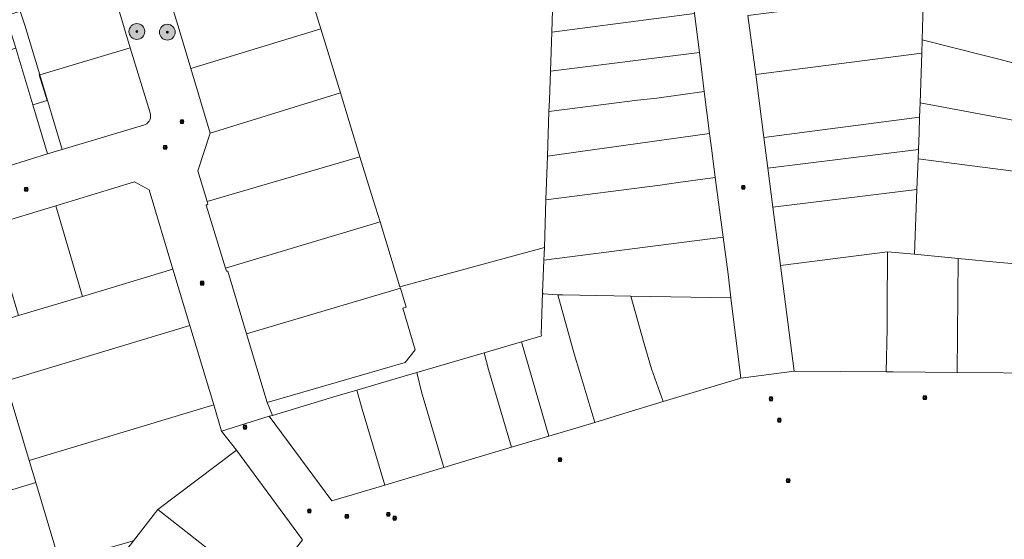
# Model space of a CAD drawing. Header units: metres. Extents: x 163628 to 168255, y 402691 to 405367.
# Tile 70 of 256: x 165321 to 165571, y 403543 to 403676. Entities that reach past the tile are written whole.
import ezdxf

# ---------------------------------------------------------------- set-up
doc = ezdxf.new("R2010")
doc.units = ezdxf.units.M
for name, color, linetype, lineweight in [('X-CA190022.004-UO-DWM_Beplanting$0$B-WE-GR-BOOM-S AFKOMSTIG UIT BGT', 252, 'Continuous', 0), ('X-CA190022.004-UO-KAD_Percelen$0$B-WE-KG-GRENS_PERCEEL-GV', 150, 'Continuous', 9), ('X-CA190022.004-UO-WHM_Riolering gemeente_NLCS_v0.1$0$B-WE-RI-PUT-S', 252, 'Continuous', 15)]:
    doc.layers.add(name, color=color, linetype=linetype, lineweight=lineweight)
doc.layers.add('X-CA190022.004-UO-DWM_Beplanting$0$N-GV-GR-GRAS-A-200', color=7, linetype='Continuous')

# ---------------------------------------------------------------- blocks, each defined once
blk = doc.blocks.new('X-CA190022.004-UO-WHM_Riolering gemeente_NLCS_v0.1$0$B-SRI-PUT_BETON-SO')
blk.add_line((-1.4, -1.4), (1.4, 1.4))
at = {"lineweight": -3, "flags": 128}
blk.add_lwpolyline([(2, -2), (2, 2), (-2, 2), (-2, -2)], close=True, dxfattribs=at)
at = {"lineweight": -3}
blk.add_circle((0, 0), 2, dxfattribs=at)
blk = doc.blocks.new('X-CA190022.004-UO-DWM_Beplanting$0$SGR-BOOM_01-SO')
at = {"linetype": 'ByBlock', "lineweight": 18}
h = blk.add_hatch(color=0, dxfattribs=at)
h.dxf.hatch_style = 1
edge = h.paths.add_edge_path()
edge.add_arc((0, 0), 0.25, 0, 360)
at = {"color": 0, "linetype": 'ByBlock', "lineweight": 18}
for radius in [2, 0.25]:
    blk.add_circle((0, 0), radius, dxfattribs=at)
blk = doc.blocks.new('X-CA190022.004-UO-DWM_Beplanting$0$IMGEOBoom')
at = {"transparency": 33554457}
h = blk.add_hatch(color=256, dxfattribs=at)
h.dxf.hatch_style = 1
edge = h.paths.add_edge_path()
edge.add_arc((0, 0), 100, 0, 360)
edge = h.paths.add_edge_path(flags=17)
edge.add_arc((0, 0), 12.5, 0, 360)
h = blk.add_hatch()
h.set_pattern_fill('ANGLE', color=256)
h.set_pattern_definition([(0, (0, 0), (0, 6.985), [5.08, -1.905]), (90, (0, 0), (-6.985, 4e-16), [5.08, -1.905])])
edge = h.paths.add_edge_path(flags=17)
edge.add_arc((0, 0), 12.5, 0, 360)
at = {"layer": 'X-CA190022.004-UO-DWM_Beplanting$0$N-GV-GR-GRAS-A-200'}
h = blk.add_hatch(color=256, dxfattribs=at)
h.dxf.hatch_style = 1
edge = h.paths.add_edge_path(flags=17)
edge.add_arc((0, 0), 12.5, 0, 360)
at = {"xscale": 50, "yscale": 50, "zscale": 50}
blk.add_blockref('X-CA190022.004-UO-DWM_Beplanting$0$SGR-BOOM_01-SO', (0, 0), dxfattribs=at)

msp = doc.modelspace()

# ---------------------------------------------------------------- linework, layer by layer
at = {"layer": 'X-CA190022.004-UO-KAD_Percelen$0$B-WE-KG-GRENS_PERCEEL-GV', "flags": 128}
for points in [[(165311.643, 403695.213), (165335.503, 403702.881), (165339.215, 403700.955), (165344.066, 403684.631), (165348.894, 403668.383), (165353.985, 403651.794), (165354.076, 403651.365), (165354.091, 403650.927), (165354.03, 403650.493), (165353.893, 403650.077), (165353.686, 403649.69), (165353.414, 403649.346), (165353.087, 403649.055), (165352.714, 403648.825), (165352.306, 403648.664), (165331.616, 403642.52), (165327.849, 403641.4), (165312.586, 403636.697)], [(165313.705, 403623.276), (165329.941, 403628.183), (165350.011, 403634.252), (165353.729, 403632.252), (165359.752, 403612.095), (165364.094, 403597.734), (165370.136, 403577.608), (165372.15, 403570.899), (165384.263, 403574.72), (165385.097, 403574.892), (165383.721, 403578.148), (165378.505, 403595.61), (165373.733, 403611.596), (165373.39, 403611.53), (165373.144, 403612.368), (165368.181, 403628.38), (165368.671, 403628.593), (165368.455, 403629.26), (165366.13, 403637.05), (165369.27, 403646.64), (165364.316, 403663.143), (165361.57, 403672.184), (165358.579, 403682.262)], [(165394.307, 403683.086), (165397.355, 403673.183), (165402.362, 403656.916), (165407.36, 403640.679), (165410.75, 403629.664), (165412.457, 403624.099), (165417.529, 403607.564), (165454.277, 403617.552), (165454.684, 403629.677), (165455.057, 403640.774), (165455.44, 403652.192), (165455.537, 403655.065), (165455.797, 403662.421), (165456.149, 403672.333), (165456.547, 403683.589)], [(165492.455, 403677.1), (165493.706, 403667.196), (165494.958, 403657.28), (165496.312, 403646.557), (165496.857, 403642.242), (165497.764, 403635.365), (165499.761, 403620.231), (165501, 403610.836), (165501.747, 403604.806), (165504.278, 403584.372), (165517.86, 403586.11), (165514.358, 403612.984), (165512.427, 403627.812), (165511.133, 403637.748), (165510.111, 403645.588), (165509.51, 403650.194), (165508.03, 403661.564), (165506.076, 403676.568)], [(165578.447, 403536.668), (165580.266, 403558.352), (165582.83, 403585.64), (165559.33, 403585.809), (165542.984, 403585.954), (165541.227, 403585.94), (165517.86, 403586.11), (165504.278, 403584.372), (165484.463, 403578.436), (165473.355, 403575.02), (165467.095, 403573.103), (165455.4, 403569.617), (165445.914, 403566.789), (165435.135, 403563.563), (165428.656, 403561.645), (165413.645, 403557.171), (165400.22, 403553.17), (165384.263, 403574.72), (165372.15, 403570.899), (165375.961, 403566.044), (165392.733, 403543.232)]]:
    msp.add_lwpolyline(points, dxfattribs=at)
for points in [[(165591.678, 403659.99), (165594.559, 403670.234), (165597.893, 403679.022), (165575.673, 403686.183), (165573.91, 403686.751), (165558.419, 403691.743), (165551.192, 403694.072), (165550.783, 403682.308), (165550.687, 403679.542), (165550.389, 403670.423)], [(165394.307, 403683.086), (165381.957, 403689.439), (165358.579, 403682.262), (165361.57, 403672.184), (165364.316, 403663.143), (165397.355, 403673.183)], [(165491.058, 403688.169), (165456.547, 403683.589), (165456.149, 403672.333), (165492.455, 403677.1)], [(165344.066, 403684.631), (165329.06, 403680.16), (165320.931, 403677.666), (165322.111, 403674.162), (165325.926, 403661.524), (165348.894, 403668.383)], [(165508.03, 403661.564), (165550.276, 403666.991), (165550.389, 403670.423), (165550.687, 403679.542), (165550.783, 403682.308), (165506.076, 403676.568)], [(165317.275, 403676.513), (165319.755, 403668.278), (165324.09, 403653.884), (165327.74, 403655.003), (165325.755, 403661.473), (165325.926, 403661.524), (165322.111, 403674.162), (165320.931, 403677.666)], [(165492.455, 403677.1), (165456.149, 403672.333), (165455.797, 403662.421), (165493.706, 403667.196)], [(165397.355, 403673.183), (165364.316, 403663.143), (165369.27, 403646.64), (165402.362, 403656.916)], [(165550.389, 403670.423), (165550.276, 403666.991), (165549.865, 403654.395), (165588.938, 403647.083), (165591.678, 403659.99)], [(165327.849, 403641.4), (165324.09, 403653.884), (165319.755, 403668.278), (165304.891, 403663.954), (165304.382, 403663.806), (165308.43, 403650.39), (165312.586, 403636.697)], [(165348.894, 403668.383), (165325.926, 403661.524), (165331.616, 403642.52), (165352.306, 403648.664), (165352.714, 403648.825), (165353.087, 403649.055), (165353.414, 403649.346), (165353.686, 403649.69), (165353.893, 403650.077), (165354.03, 403650.493), (165354.091, 403650.927), (165354.076, 403651.365), (165353.985, 403651.794)], [(165493.706, 403667.196), (165455.797, 403662.421), (165455.537, 403655.065), (165455.44, 403652.192), (165477.94, 403655.07), (165482.91, 403655.59), (165494.958, 403657.28)], [(165549.746, 403650.763), (165549.865, 403654.395), (165550.276, 403666.991), (165508.03, 403661.564), (165509.51, 403650.194), (165510.111, 403645.588)], [(165327.849, 403641.4), (165331.616, 403642.52), (165325.926, 403661.524), (165325.755, 403661.473), (165327.74, 403655.003), (165324.09, 403653.884)], [(165494.958, 403657.28), (165482.91, 403655.59), (165477.94, 403655.07), (165455.44, 403652.192), (165455.057, 403640.774), (165462.892, 403641.879), (165496.312, 403646.557)], [(165407.36, 403640.679), (165402.362, 403656.916), (165369.27, 403646.64), (165366.13, 403637.05), (165368.455, 403629.26)], [(165549.865, 403654.395), (165549.746, 403650.763), (165549.614, 403646.737), (165549.455, 403642.537), (165549.365, 403640.162), (165587.342, 403635.203), (165588.938, 403647.083)], [(165549.455, 403642.537), (165549.614, 403646.737), (165549.746, 403650.763), (165510.111, 403645.588), (165511.133, 403637.748)], [(165497.764, 403635.365), (165496.857, 403642.242), (165496.312, 403646.557), (165462.892, 403641.879), (165455.057, 403640.774), (165454.684, 403629.677), (165483.77, 403633.44), (165488.3, 403634.07)], [(165512.427, 403627.812), (165549.07, 403632.362), (165549.365, 403640.162), (165549.455, 403642.537), (165511.133, 403637.748)], [(165412.457, 403624.099), (165410.75, 403629.664), (165407.36, 403640.679), (165368.455, 403629.26), (165368.671, 403628.593), (165368.181, 403628.38), (165373.144, 403612.368)], [(165585.165, 403612.452), (165585.298, 403614.325), (165587.342, 403635.203), (165549.365, 403640.162), (165549.07, 403632.362), (165548.444, 403615.847), (165559.572, 403614.818), (165570.18, 403613.8), (165575.16, 403613.37)], [(165499.761, 403620.231), (165497.764, 403635.365), (165488.3, 403634.07), (165483.77, 403633.44), (165454.684, 403629.677), (165454.277, 403617.552), (165454.153, 403614.36)], [(165329.941, 403628.183), (165336.778, 403605.158), (165359.752, 403612.095), (165353.729, 403632.252), (165350.011, 403634.252)], [(165548.444, 403615.847), (165549.07, 403632.362), (165512.427, 403627.812), (165514.358, 403612.984), (165541.596, 403616.48)], [(165329.941, 403628.183), (165313.705, 403623.276), (165318.474, 403607.141), (165320.061, 403601.77), (165320.509, 403600.255), (165336.778, 403605.158)], [(165373.733, 403611.596), (165378.505, 403595.61), (165417.624, 403607.253), (165417.529, 403607.564), (165412.457, 403624.099), (165373.144, 403612.368), (165373.39, 403611.53)], [(165499.761, 403620.231), (165454.153, 403614.36), (165453.836, 403606.013), (165454, 403605.81), (165457.699, 403605.588), (165458.99, 403605.51), (165476.276, 403605.225), (165501.747, 403604.806), (165501, 403610.836)], [(165454.153, 403614.36), (165454.277, 403617.552), (165417.529, 403607.564), (165417.624, 403607.253), (165419.111, 403602.408), (165418.27, 403602.117), (165421.4, 403591.55), (165418.86, 403588.31), (165383.721, 403578.148), (165385.097, 403574.892), (165401.58, 403579.85), (165406.52, 403581.3), (165418.61, 403584.85), (165421.831, 403585.8), (165438.975, 403590.814), (165448.423, 403593.578), (165453.592, 403595.089), (165453.433, 403595.433), (165453.836, 403606.013)], [(165517.86, 403586.11), (165541.227, 403585.94), (165541.48, 403596.99), (165541.52, 403601.99), (165541.596, 403616.48), (165514.358, 403612.984)], [(165559.572, 403614.818), (165548.444, 403615.847), (165541.596, 403616.48), (165541.52, 403601.99), (165541.48, 403596.99), (165541.227, 403585.94), (165542.984, 403585.954), (165559.33, 403585.809)], [(165582.83, 403585.64), (165585.165, 403612.452), (165575.16, 403613.37), (165570.18, 403613.8), (165559.572, 403614.818), (165559.33, 403585.809)], [(165320.509, 403600.255), (165312.846, 403597.976), (165317.163, 403583.576), (165364.094, 403597.734), (165359.752, 403612.095), (165336.778, 403605.158)], [(165417.624, 403607.253), (165378.505, 403595.61), (165383.721, 403578.148), (165418.86, 403588.31), (165421.4, 403591.55), (165418.27, 403602.117), (165419.111, 403602.408)], [(165457.699, 403605.588), (165454, 403605.81), (165453.836, 403606.013), (165453.433, 403595.433), (165453.592, 403595.089), (165448.423, 403593.578), (165455.4, 403569.617), (165467.095, 403573.103), (165463.33, 403585.77), (165461.89, 403590.561)], [(165484.463, 403578.436), (165481.56, 403586.75), (165479.68, 403593.12), (165476.276, 403605.225), (165458.99, 403605.51), (165457.699, 403605.588), (165461.89, 403590.561), (165463.33, 403585.77), (165467.095, 403573.103), (165473.355, 403575.02)], [(165484.463, 403578.436), (165504.278, 403584.372), (165501.747, 403604.806), (165476.276, 403605.225), (165479.68, 403593.12), (165481.56, 403586.75)], [(165318.866, 403577.896), (165323.199, 403563.447), (165370.136, 403577.608), (165364.094, 403597.734), (165317.163, 403583.576)], [(165445.914, 403566.789), (165455.4, 403569.617), (165448.423, 403593.578), (165438.975, 403590.814), (165440.05, 403586.54)], [(165438.975, 403590.814), (165421.831, 403585.8), (165423.02, 403580.87), (165428.656, 403561.645), (165435.135, 403563.563), (165445.914, 403566.789), (165440.05, 403586.54)], [(165421.831, 403585.8), (165418.61, 403584.85), (165406.52, 403581.3), (165407.93, 403576.5), (165413.645, 403557.171), (165428.656, 403561.645), (165423.02, 403580.87)], [(165385.097, 403574.892), (165384.263, 403574.72), (165400.22, 403553.17), (165413.645, 403557.171), (165407.93, 403576.5), (165406.52, 403581.3), (165401.58, 403579.85)], [(165318.866, 403577.896), (165273.3, 403564.082), (165279.503, 403543.982), (165324.896, 403557.786), (165323.199, 403563.447)], [(165349.743, 403543.007), (165355.909, 403550.995), (165375.961, 403566.044), (165372.15, 403570.899), (165370.136, 403577.608), (165323.199, 403563.447), (165324.896, 403557.786), (165330.93, 403537.661)], [(165375.961, 403566.044), (165355.909, 403550.995), (165382.506, 403530.09), (165392.733, 403543.232)], [(165286.247, 403524.094), (165330.93, 403537.661), (165324.896, 403557.786), (165279.503, 403543.982)], [(165349.743, 403543.007), (165346.056, 403538.231), (165372.695, 403517.454), (165376.554, 403522.441), (165382.506, 403530.09), (165355.909, 403550.995)]]:
    msp.add_lwpolyline(points, close=True, dxfattribs=at)

# ---------------------------------------------------------------- block references
at = {"layer": 'X-CA190022.004-UO-DWM_Beplanting$0$B-WE-GR-BOOM-S AFKOMSTIG UIT BGT', "xscale": 0.02, "yscale": 0.02, "zscale": 0.02}
for p in [(165350.589, 403672.508), (165358.342, 403672.335)]:
    msp.add_blockref('X-CA190022.004-UO-DWM_Beplanting$0$IMGEOBoom', p, dxfattribs=at)
at = {"layer": 'X-CA190022.004-UO-WHM_Riolering gemeente_NLCS_v0.1$0$B-WE-RI-PUT-S', "xscale": 0.2, "yscale": 0.2, "zscale": 0.2}
for p in [(165362.064, 403649.6), (165357.808, 403643.04), (165322.432, 403632.352), (165504.896, 403632.896), (165367.216, 403608.512), (165511.92, 403579.104), (165551.088, 403579.392), (165378.112, 403571.904), (165514.048, 403573.664), (165458.224, 403563.648), (165516.304, 403558.304), (165394.464, 403550.592), (165404, 403549.216), (165414.592, 403549.728), (165416.192, 403548.736)]:
    msp.add_blockref('X-CA190022.004-UO-WHM_Riolering gemeente_NLCS_v0.1$0$B-SRI-PUT_BETON-SO', p, dxfattribs=at)

doc.saveas('drawing.dxf')
